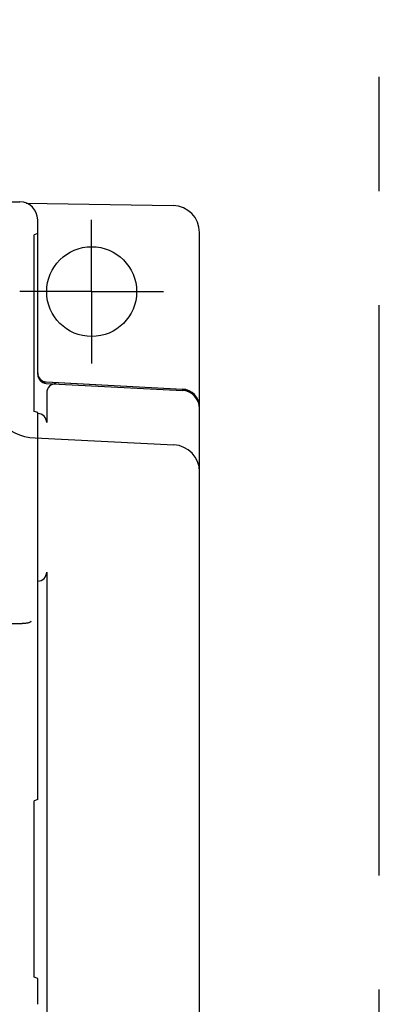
# Model space of a CAD drawing. Header units: millimetres. Extents: x 35 to 807, y -209 to 637.
# Tile 32 of 40: x 402 to 422, y 233 to 288. Entities that reach past the tile are written whole.
import ezdxf

# ---------------------------------------------------------------- set-up
doc = ezdxf.new("R2010")
doc.units = ezdxf.units.MM
doc.linetypes.add('PHANTOMX2', pattern=[127, 63.5, -12.7, 12.7, -12.7, 12.7, -12.7])
for name, color, linetype in [('10', 3, 'CONTINUOUS'), ('11', 2, 'CONTINUOUS'), ('12', 7, 'CONTINUOUS'), ('18', 1, 'PHANTOMX2')]:
    doc.layers.add(name, color=color, linetype=linetype)

msp = doc.modelspace()

# ---------------------------------------------------------------- linework, layer by layer
at = {"layer": '10'}
for p, q in [((314.492, 277.574), (402.016, 277.574)), ((402.374, 277.506), (410.541, 277.364)), ((403.015, 267.969), (403.015, 276.575)), ((412.015, 150.574), (412.015, 275.864)), ((411.05, 267.135), (403.471, 267.532)), ((403.489, 267.549), (411.067, 267.152)), ((403.489, 267.47), (411.067, 267.073)), ((403.515, 266.942), (403.515, 265.288)), ((403.515, 256.959), (403.515, 232.057))]:
    msp.add_line(p, q, dxfattribs=at)
for centre, radius, start, end in [((410.515, 275.864), 1.5, 0, 89), ((403.515, 268.048), 0.5, 180.0083, 266.9917), ((403.515, 267.969), 0.5, 180, 267), ((411.015, 266.153), 1, 0, 87), ((411.015, 266.074), 1, 0, 87)]:
    msp.add_arc(centre, radius, start, end, dxfattribs=at)
for centre, major_axis, ratio, start_param, end_param in [((402.013, 276.572), (0.709, 0.709), 0.997265, -0.784029, 0.784029), ((403.497, 268.032), (0.363, 0.344), 0.999711, 2.719206, 3.900666), ((404.015, 266.942), (0.5, -0.026), 0.998626, 1.570796, 3.193881), ((410.997, 266.136), (0.726, 0.689), 0.999711, -0.519389, 0.759074), ((403.014, 265.288), (0.475, 0.158), 0.998478, -0.32105, 1.248833), ((403.014, 256.96), (0.475, -0.158), 0.998478, -1.248833, 0.32105)]:
    msp.add_ellipse(centre, major_axis=major_axis, ratio=ratio, start_param=start_param, end_param=end_param, dxfattribs=at)
at = {"layer": '11'}
for p, q in [((403.015, 275.802), (402.827, 275.737)), ((402.827, 265.91), (402.827, 275.737)), ((403.015, 265.845), (402.827, 265.91)), ((403.015, 244.302), (403.015, 265.845)), ((393.215, 254.097), (402.144, 254.097)), ((403.015, 244.302), (402.827, 244.237)), ((402.827, 234.41), (402.827, 244.237)), ((403.015, 234.345), (402.827, 234.41)), ((403.015, 232.902), (403.015, 234.345))]:
    msp.add_line(p, q, dxfattribs=at)
msp.add_ellipse((402.121, 255.145), major_axis=(0.03, -1.048), ratio=0.47701, start_param=-0.013573, end_param=-0.007223, dxfattribs=at)
msp.add_open_spline([(402.647, 254.224), (402.645, 254.215), (402.636, 254.202), (402.619, 254.188), (402.594, 254.172), (402.552, 254.154), (402.491, 254.135), (402.417, 254.12), (402.333, 254.108), (402.242, 254.1), (402.179, 254.097), (402.147, 254.097)], degree=3, knots=[0, 0, 0, 0, 0.051323, 0.084397, 0.123417, 0.220145, 0.341369, 0.484558, 0.645685, 0.819534, 1, 1, 1, 1], dxfattribs=at)
at = {"layer": '12'}
for p, q in [((406.015, 272.574), (406.015, 276.574)), ((406.015, 272.574), (402.015, 272.574)), ((406.015, 272.574), (406.015, 268.574)), ((406.015, 272.574), (410.015, 272.574)), ((402.865, 264.431), (410.59, 264.045))]:
    msp.add_line(p, q, dxfattribs=at)
for centre, radius, start, end in [((403.015, 267.427), 3, 180, 267.1376), ((410.515, 262.547), 1.5, 0, 87.1376)]:
    msp.add_arc(centre, radius, start, end, dxfattribs=at)
msp.add_ellipse((406.015, 272.574), major_axis=(2.5, 0), ratio=1, dxfattribs=at)
at = {"layer": '18', "ltscale": 0.5}
msp.add_line((422.015, 49.574), (422.015, 377.574), dxfattribs=at)

doc.saveas('drawing.dxf')
